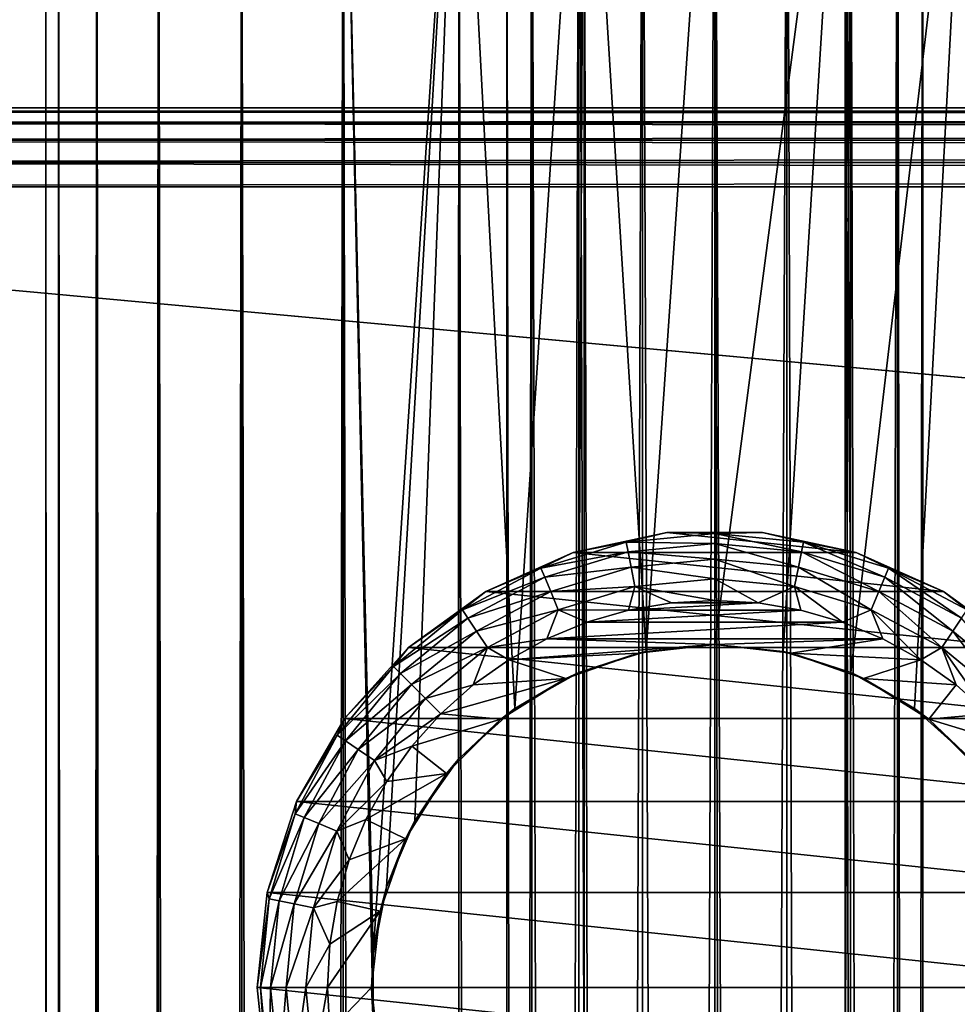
# Model space of a CAD drawing. Extents: x -54 to 446, y -6 to 1844.
# Tile 132 of 196: x -20 to 7, y 1720 to 1748. Entities that reach past the tile are written whole.
import ezdxf

# ---------------------------------------------------------------- set-up
doc = ezdxf.new("R2010")
doc.units = 0
doc.header["$LTSCALE"] = 52.148148
for name, color, linetype in [('1024', 7, 'CONTINUOUS'), ('1025', 7, 'CONTINUOUS'), ('111', 7, 'CONTINUOUS'), ('112', 7, 'CONTINUOUS'), ('117', 7, 'CONTINUOUS'), ('118', 7, 'CONTINUOUS'), ('124', 7, 'CONTINUOUS'), ('125', 7, 'CONTINUOUS'), ('130', 7, 'CONTINUOUS'), ('131', 7, 'CONTINUOUS'), ('134', 7, 'CONTINUOUS'), ('135', 7, 'CONTINUOUS'), ('213', 7, 'CONTINUOUS'), ('214', 7, 'CONTINUOUS'), ('218', 7, 'CONTINUOUS'), ('219', 7, 'CONTINUOUS'), ('220', 7, 'CONTINUOUS')]:
    doc.layers.add(name, color=color, linetype=linetype)

msp = doc.modelspace()

# ---------------------------------------------------------------- linework, layer by layer
at = {"layer": '1024', "linetype": 'CONTINUOUS'}
for points in [[(0, 1760, -6), (2.052, 1760, -5.638), (0, 1235, -6), (0, 1760, -6)], [(0, 1235, -6), (2.052, 1760, -5.638), (2.052, 1235, -5.638), (0, 1235, -6)], [(2.052, 1760, 5.638), (0, 1760, 6), (2.052, 1235, 5.638), (2.052, 1760, 5.638)], [(0, 1760, 6), (0, 1235, 6), (2.052, 1235, 5.638), (0, 1760, 6)], [(2.052, 1760, -5.638), (3.857, 1760, -4.596), (2.052, 1235, -5.638), (2.052, 1760, -5.638)], [(3.857, 1760, -4.596), (3.857, 1235, -4.596), (2.052, 1235, -5.638), (3.857, 1760, -4.596)], [(3.857, 1760, 4.596), (2.052, 1760, 5.638), (3.857, 1235, 4.596), (3.857, 1760, 4.596)], [(2.052, 1760, 5.638), (2.052, 1235, 5.638), (3.857, 1235, 4.596), (2.052, 1760, 5.638)], [(3.857, 1760, -4.596), (5.196, 1760, -3), (3.857, 1235, -4.596), (3.857, 1760, -4.596)], [(5.196, 1760, -3), (5.196, 1235, -3), (3.857, 1235, -4.596), (5.196, 1760, -3)], [(5.196, 1760, 3), (3.857, 1760, 4.596), (5.196, 1235, 3), (5.196, 1760, 3)], [(3.857, 1760, 4.596), (3.857, 1235, 4.596), (5.196, 1235, 3), (3.857, 1760, 4.596)], [(5.196, 1760, -3), (5.909, 1760, -1.042), (5.196, 1235, -3), (5.196, 1760, -3)], [(5.909, 1760, -1.042), (5.909, 1235, -1.042), (5.196, 1235, -3), (5.909, 1760, -1.042)], [(5.909, 1760, 1.042), (5.196, 1760, 3), (5.909, 1235, 1.042), (5.909, 1760, 1.042)], [(5.196, 1760, 3), (5.196, 1235, 3), (5.909, 1235, 1.042), (5.196, 1760, 3)], [(5.909, 1760, -1.042), (5.909, 1760, 1.042), (5.909, 1235, -1.042), (5.909, 1760, -1.042)], [(5.909, 1760, 1.042), (5.909, 1235, 1.042), (5.909, 1235, -1.042), (5.909, 1760, 1.042)]]:
    msp.add_3dface(points, dxfattribs=at)
at = {"layer": '1025', "linetype": 'CONTINUOUS'}
for points in [[(-5.196, 1760, 3), (-5.909, 1760, 1.042), (-5.196, 1235, 3), (-5.196, 1760, 3)], [(-5.909, 1760, 1.042), (-5.909, 1760, -1.042), (-5.909, 1235, 1.042), (-5.909, 1760, 1.042)], [(-5.909, 1760, 1.042), (-5.909, 1235, 1.042), (-5.196, 1235, 3), (-5.909, 1760, 1.042)], [(-5.909, 1760, -1.042), (-5.196, 1760, -3), (-5.909, 1235, -1.042), (-5.909, 1760, -1.042)], [(-5.909, 1760, -1.042), (-5.909, 1235, -1.042), (-5.909, 1235, 1.042), (-5.909, 1760, -1.042)], [(-5.196, 1760, -3), (-5.196, 1235, -3), (-5.909, 1235, -1.042), (-5.196, 1760, -3)], [(-3.857, 1760, 4.596), (-5.196, 1760, 3), (-3.857, 1235, 4.596), (-3.857, 1760, 4.596)], [(-5.196, 1760, 3), (-5.196, 1235, 3), (-3.857, 1235, 4.596), (-5.196, 1760, 3)], [(-5.196, 1760, -3), (-3.857, 1760, -4.596), (-5.196, 1235, -3), (-5.196, 1760, -3)], [(-3.857, 1760, -4.596), (-3.857, 1235, -4.596), (-5.196, 1235, -3), (-3.857, 1760, -4.596)], [(-2.052, 1760, 5.638), (-3.857, 1760, 4.596), (-2.052, 1235, 5.638), (-2.052, 1760, 5.638)], [(-3.857, 1760, 4.596), (-3.857, 1235, 4.596), (-2.052, 1235, 5.638), (-3.857, 1760, 4.596)], [(-3.857, 1760, -4.596), (-2.052, 1760, -5.638), (-3.857, 1235, -4.596), (-3.857, 1760, -4.596)], [(-2.052, 1760, -5.638), (-2.052, 1235, -5.638), (-3.857, 1235, -4.596), (-2.052, 1760, -5.638)], [(-2.052, 1760, -5.638), (0, 1760, -6), (-2.052, 1235, -5.638), (-2.052, 1760, -5.638)], [(0, 1760, -6), (0, 1235, -6), (-2.052, 1235, -5.638), (0, 1760, -6)], [(0, 1760, 6), (-2.052, 1760, 5.638), (0, 1235, 6), (0, 1760, 6)], [(-2.052, 1760, 5.638), (-2.052, 1235, 5.638), (0, 1235, 6), (-2.052, 1760, 5.638)]]:
    msp.add_3dface(points, dxfattribs=at)
at = {"layer": '111', "color": 7, "linetype": 'CONTINUOUS'}
for points in [[(1.948, 1729.553, -18.9), (0, 1729.75, -19), (3.707, 1758, -18.635), (1.948, 1729.553, -18.9)], [(3.707, 1758, -18.635), (0, 1729.75, -19), (0, 1758, -19), (3.707, 1758, -18.635)], [(0, 2, 19), (3.707, 2, 18.635), (0, 1758, 19), (0, 2, 19)], [(0, 1758, 19), (3.707, 2, 18.635), (3.707, 1758, 18.635), (0, 1758, 19)], [(3.863, 1728.952, -18.603), (1.948, 1729.553, -18.9), (3.707, 1758, -18.635), (3.863, 1728.952, -18.603)], [(7.271, 1758, -17.554), (3.863, 1728.952, -18.603), (3.707, 1758, -18.635), (7.271, 1758, -17.554)], [(3.707, 2, 18.635), (7.271, 2, 17.554), (3.707, 1758, 18.635), (3.707, 2, 18.635)], [(3.707, 1758, 18.635), (7.271, 2, 17.554), (7.271, 1758, 17.554), (3.707, 1758, 18.635)], [(5.679, 1727.925, -18.131), (3.863, 1728.952, -18.603), (7.271, 1758, -17.554), (5.679, 1727.925, -18.131)], [(7.279, 1726.486, -17.55), (5.679, 1727.925, -18.131), (7.271, 1758, -17.554), (7.279, 1726.486, -17.55)]]:
    msp.add_3dface(points, dxfattribs=at)
at = {"layer": '112', "color": 7, "linetype": 'CONTINUOUS'}
for points in [[(-19, 1758), (-18.635, 1758, -3.707), (-19, 2), (-19, 1758)], [(-19, 2), (-18.635, 1758, -3.707), (-18.635, 2, -3.707), (-19, 2)], [(-18.635, 1758, 3.707), (-19, 1758), (-18.635, 2, 3.707), (-18.635, 1758, 3.707)], [(-18.635, 2, 3.707), (-19, 1758), (-19, 2), (-18.635, 2, 3.707)], [(-18.635, 1758, -3.707), (-17.554, 1758, -7.271), (-18.635, 2, -3.707), (-18.635, 1758, -3.707)], [(-18.635, 2, -3.707), (-17.554, 1758, -7.271), (-17.554, 2, -7.271), (-18.635, 2, -3.707)], [(-17.554, 1758, 7.271), (-18.635, 1758, 3.707), (-17.554, 2, 7.271), (-17.554, 1758, 7.271)], [(-17.554, 2, 7.271), (-18.635, 1758, 3.707), (-18.635, 2, 3.707), (-17.554, 2, 7.271)], [(-17.554, 1758, -7.271), (-15.798, 1758, -10.556), (-17.554, 2, -7.271), (-17.554, 1758, -7.271)], [(-17.554, 2, -7.271), (-15.798, 1758, -10.556), (-15.798, 2, -10.556), (-17.554, 2, -7.271)], [(-15.798, 1758, 10.556), (-17.554, 1758, 7.271), (-15.798, 2, 10.556), (-15.798, 1758, 10.556)], [(-15.798, 2, 10.556), (-17.554, 1758, 7.271), (-17.554, 2, 7.271), (-15.798, 2, 10.556)], [(-15.798, 1758, -10.556), (-13.435, 1758, -13.435), (-15.798, 2, -10.556), (-15.798, 1758, -10.556)], [(-15.798, 2, -10.556), (-13.435, 1758, -13.435), (-13.435, 2, -13.435), (-15.798, 2, -10.556)], [(-13.435, 1758, 13.435), (-15.798, 1758, 10.556), (-13.435, 2, 13.435), (-13.435, 1758, 13.435)], [(-13.435, 2, 13.435), (-15.798, 1758, 10.556), (-15.798, 2, 10.556), (-13.435, 2, 13.435)], [(-13.435, 1758, -13.435), (-10.556, 1758, -15.798), (-13.435, 2, -13.435), (-13.435, 1758, -13.435)], [(-13.435, 2, -13.435), (-10.556, 1758, -15.798), (-10.556, 2, -15.798), (-13.435, 2, -13.435)], [(-10.556, 1758, 15.798), (-13.435, 1758, 13.435), (-10.556, 2, 15.798), (-10.556, 1758, 15.798)], [(-10.556, 2, 15.798), (-13.435, 1758, 13.435), (-13.435, 2, 13.435), (-10.556, 2, 15.798)], [(-10.556, 2, -15.798), (-10.556, 1758, -15.798), (-9.704, 1719.049, -16.335), (-10.556, 2, -15.798)], [(-7.271, 1758, -17.554), (-9.704, 1720.951, -16.335), (-10.556, 1758, -15.798), (-7.271, 1758, -17.554)], [(-9.704, 1720.951, -16.335), (-9.704, 1719.049, -16.335), (-10.556, 1758, -15.798), (-9.704, 1720.951, -16.335)], [(-7.271, 1758, 17.554), (-10.556, 1758, 15.798), (-7.271, 2, 17.554), (-7.271, 1758, 17.554)], [(-7.271, 2, 17.554), (-10.556, 1758, 15.798), (-10.556, 2, 15.798), (-7.271, 2, 17.554)], [(-9.322, 1722.857, -16.556), (-9.704, 1720.951, -16.335), (-7.271, 1758, -17.554), (-9.322, 1722.857, -16.556)], [(-8.52, 1724.741, -16.983), (-9.322, 1722.857, -16.556), (-7.271, 1758, -17.554), (-8.52, 1724.741, -16.983)], [(-7.279, 1726.486, -17.55), (-8.52, 1724.741, -16.983), (-7.271, 1758, -17.554), (-7.279, 1726.486, -17.55)], [(-5.679, 1727.925, -18.131), (-7.279, 1726.486, -17.55), (-7.271, 1758, -17.554), (-5.679, 1727.925, -18.131)], [(-3.707, 1758, -18.635), (-5.679, 1727.925, -18.131), (-7.271, 1758, -17.554), (-3.707, 1758, -18.635)], [(-3.707, 1758, 18.635), (-7.271, 1758, 17.554), (-3.707, 2, 18.635), (-3.707, 1758, 18.635)], [(-3.707, 2, 18.635), (-7.271, 1758, 17.554), (-7.271, 2, 17.554), (-3.707, 2, 18.635)], [(-3.863, 1728.952, -18.603), (-5.679, 1727.925, -18.131), (-3.707, 1758, -18.635), (-3.863, 1728.952, -18.603)], [(-1.948, 1729.553, -18.9), (-3.863, 1728.952, -18.603), (-3.707, 1758, -18.635), (-1.948, 1729.553, -18.9)], [(0, 2, 19), (0, 1758, 19), (-3.707, 1758, 18.635), (0, 2, 19)], [(0, 2, 19), (-3.707, 1758, 18.635), (-3.707, 2, 18.635), (0, 2, 19)], [(0, 1758, -19), (-1.948, 1729.553, -18.9), (-3.707, 1758, -18.635), (0, 1758, -19)], [(0, 1758, -19), (0, 1729.75, -19), (-1.948, 1729.553, -18.9), (0, 1758, -19)]]:
    msp.add_3dface(points, dxfattribs=at)
at = {"layer": '117', "color": 7, "linetype": 'CONTINUOUS'}
for points in [[(-1.232, 1730.931, -30), (-2.448, 1730.724, -30), (1.232, 1730.931, -30), (-1.232, 1730.931, -30)], [(1.232, 1730.931, -30), (-2.448, 1730.724, -30), (2.448, 1730.724, -30), (1.232, 1730.931, -30)], [(0, 1731, -30), (-1.232, 1730.931, -30), (1.232, 1730.931, -30), (0, 1731, -30)], [(-2.448, 1730.724, -30), (-3.633, 1730.383, -30), (2.448, 1730.724, -30), (-2.448, 1730.724, -30)], [(2.448, 1730.724, -30), (-3.633, 1730.383, -30), (3.633, 1730.383, -30), (2.448, 1730.724, -30)], [(-3.633, 1730.383, -30), (-4.773, 1729.911, -30), (3.633, 1730.383, -30), (-3.633, 1730.383, -30)], [(3.633, 1730.383, -30), (-4.773, 1729.911, -30), (4.773, 1729.911, -30), (3.633, 1730.383, -30)], [(-5.852, 1729.314, -30), (0, 1729.75, -30), (-4.773, 1729.911, -30), (-5.852, 1729.314, -30)], [(-2.17, 1729.506, -30), (0, 1729.75, -30), (-5.852, 1729.314, -30), (-2.17, 1729.506, -30)], [(-4.773, 1729.911, -30), (0, 1729.75, -30), (4.773, 1729.911, -30), (-4.773, 1729.911, -30)], [(0, 1729.75, -30), (2.17, 1729.506, -30), (4.773, 1729.911, -30), (0, 1729.75, -30)], [(4.773, 1729.911, -30), (2.17, 1729.506, -30), (5.852, 1729.314, -30), (4.773, 1729.911, -30)], [(-4.23, 1728.784, -30), (-2.17, 1729.506, -30), (-5.852, 1729.314, -30), (-4.23, 1728.784, -30)], [(2.17, 1729.506, -30), (4.23, 1728.784, -30), (5.852, 1729.314, -30), (2.17, 1729.506, -30)], [(-6.858, 1728.6, -30), (-4.23, 1728.784, -30), (-5.852, 1729.314, -30), (-6.858, 1728.6, -30)], [(5.852, 1729.314, -30), (4.23, 1728.784, -30), (6.858, 1728.6, -30), (5.852, 1729.314, -30)], [(-6.079, 1727.623, -30), (-4.23, 1728.784, -30), (-7.778, 1727.778, -30), (-6.079, 1727.623, -30)], [(-7.778, 1727.778, -30), (-4.23, 1728.784, -30), (-6.858, 1728.6, -30), (-7.778, 1727.778, -30)], [(4.23, 1728.784, -30), (6.079, 1727.623, -30), (6.858, 1728.6, -30), (4.23, 1728.784, -30)], [(6.858, 1728.6, -30), (6.079, 1727.623, -30), (7.778, 1727.778, -30), (6.858, 1728.6, -30)], [(-8.6, 1726.858, -30), (-6.079, 1727.623, -30), (-7.778, 1727.778, -30), (-8.6, 1726.858, -30)], [(7.778, 1727.778, -30), (6.079, 1727.623, -30), (8.6, 1726.858, -30), (7.778, 1727.778, -30)], [(-7.623, 1726.079, -30), (-6.079, 1727.623, -30), (-8.6, 1726.858, -30), (-7.623, 1726.079, -30)], [(6.079, 1727.623, -30), (7.623, 1726.079, -30), (8.6, 1726.858, -30), (6.079, 1727.623, -30)], [(-9.314, 1725.852, -30), (-7.623, 1726.079, -30), (-8.6, 1726.858, -30), (-9.314, 1725.852, -30)], [(-8.784, 1724.23, -30), (-7.623, 1726.079, -30), (-9.911, 1724.773, -30), (-8.784, 1724.23, -30)], [(-9.911, 1724.773, -30), (-7.623, 1726.079, -30), (-9.314, 1725.852, -30), (-9.911, 1724.773, -30)], [(-10.383, 1723.633, -30), (-8.784, 1724.23, -30), (-9.911, 1724.773, -30), (-10.383, 1723.633, -30)], [(-9.506, 1722.17, -30), (-8.784, 1724.23, -30), (-10.724, 1722.448, -30), (-9.506, 1722.17, -30)], [(-10.724, 1722.448, -30), (-8.784, 1724.23, -30), (-10.383, 1723.633, -30), (-10.724, 1722.448, -30)], [(-9.75, 1720, -30), (-9.506, 1722.17, -30), (-11, 1720, -30), (-9.75, 1720, -30)], [(-11, 1720, -30), (-9.506, 1722.17, -30), (-10.931, 1721.232, -30), (-11, 1720, -30)], [(-10.931, 1721.232, -30), (-9.506, 1722.17, -30), (-10.724, 1722.448, -30), (-10.931, 1721.232, -30)], [(-10.931, 1718.768, -30), (-9.75, 1720, -30), (-11, 1720, -30), (-10.931, 1718.768, -30)], [(-9.506, 1717.83, -30), (-9.75, 1720, -30), (-10.931, 1718.768, -30), (-9.506, 1717.83, -30)]]:
    msp.add_3dface(points, dxfattribs=at)
at = {"layer": '118', "color": 7, "linetype": 'CONTINUOUS'}
for points in [[(-1.359, 1732.929, -80), (4.017, 1732.364, -80), (-4.017, 1732.364, -80), (-1.359, 1732.929, -80)], [(1.359, 1732.929, -80), (4.017, 1732.364, -80), (-1.359, 1732.929, -80), (1.359, 1732.929, -80)], [(-4.017, 1732.364, -80), (6.5, 1731.258, -80), (-6.5, 1731.258, -80), (-4.017, 1732.364, -80)], [(4.017, 1732.364, -80), (6.5, 1731.258, -80), (-4.017, 1732.364, -80), (4.017, 1732.364, -80)], [(-6.5, 1731.258, -80), (8.699, 1729.661, -80), (-8.699, 1729.661, -80), (-6.5, 1731.258, -80)], [(6.5, 1731.258, -80), (8.699, 1729.661, -80), (-6.5, 1731.258, -80), (6.5, 1731.258, -80)], [(-8.699, 1729.661, -80), (10.517, 1727.641, -80), (-10.517, 1727.641, -80), (-8.699, 1729.661, -80)], [(8.699, 1729.661, -80), (10.517, 1727.641, -80), (-8.699, 1729.661, -80), (8.699, 1729.661, -80)], [(-10.517, 1727.641, -80), (11.876, 1725.288, -80), (-11.876, 1725.288, -80), (-10.517, 1727.641, -80)], [(10.517, 1727.641, -80), (11.876, 1725.288, -80), (-10.517, 1727.641, -80), (10.517, 1727.641, -80)], [(-11.876, 1725.288, -80), (12.716, 1722.703, -80), (-12.716, 1722.703, -80), (-11.876, 1725.288, -80)], [(11.876, 1725.288, -80), (12.716, 1722.703, -80), (-11.876, 1725.288, -80), (11.876, 1725.288, -80)], [(-12.716, 1722.703, -80), (13, 1720, -80), (-13, 1720, -80), (-12.716, 1722.703, -80)], [(12.716, 1722.703, -80), (13, 1720, -80), (-12.716, 1722.703, -80), (12.716, 1722.703, -80)], [(-13, 1720, -80), (13, 1720, -80), (12.716, 1717.297, -80), (-13, 1720, -80)], [(-12.716, 1717.297, -80), (-13, 1720, -80), (12.716, 1717.297, -80), (-12.716, 1717.297, -80)]]:
    msp.add_3dface(points, dxfattribs=at)
at = {"layer": '124', "color": 7, "linetype": 'CONTINUOUS'}
for points in [[(0, 1729.75, -19), (1.948, 1729.553, -18.9), (0, 1729.75, -30), (0, 1729.75, -19)], [(0, 1729.75, -30), (1.948, 1729.553, -18.9), (2.17, 1729.506, -30), (0, 1729.75, -30)], [(1.948, 1729.553, -18.9), (3.863, 1728.952, -18.603), (2.17, 1729.506, -30), (1.948, 1729.553, -18.9)], [(2.17, 1729.506, -30), (3.863, 1728.952, -18.603), (4.23, 1728.784, -30), (2.17, 1729.506, -30)], [(3.863, 1728.952, -18.603), (5.679, 1727.925, -18.131), (4.23, 1728.784, -30), (3.863, 1728.952, -18.603)], [(4.23, 1728.784, -30), (5.679, 1727.925, -18.131), (6.079, 1727.623, -30), (4.23, 1728.784, -30)], [(5.679, 1727.925, -18.131), (7.279, 1726.486, -17.55), (6.079, 1727.623, -30), (5.679, 1727.925, -18.131)], [(6.079, 1727.623, -30), (7.279, 1726.486, -17.55), (7.623, 1726.079, -30), (6.079, 1727.623, -30)]]:
    msp.add_3dface(points, dxfattribs=at)
at = {"layer": '125', "color": 7, "linetype": 'CONTINUOUS'}
for points in [[(-1.948, 1729.553, -18.9), (0, 1729.75, -19), (-2.17, 1729.506, -30), (-1.948, 1729.553, -18.9)], [(0, 1729.75, -19), (0, 1729.75, -30), (-2.17, 1729.506, -30), (0, 1729.75, -19)], [(-4.23, 1728.784, -30), (-3.863, 1728.952, -18.603), (-2.17, 1729.506, -30), (-4.23, 1728.784, -30)], [(-3.863, 1728.952, -18.603), (-1.948, 1729.553, -18.9), (-2.17, 1729.506, -30), (-3.863, 1728.952, -18.603)], [(-5.679, 1727.925, -18.131), (-3.863, 1728.952, -18.603), (-4.23, 1728.784, -30), (-5.679, 1727.925, -18.131)], [(-6.079, 1727.623, -30), (-5.679, 1727.925, -18.131), (-4.23, 1728.784, -30), (-6.079, 1727.623, -30)], [(-7.279, 1726.486, -17.55), (-5.679, 1727.925, -18.131), (-6.079, 1727.623, -30), (-7.279, 1726.486, -17.55)], [(-7.623, 1726.079, -30), (-7.279, 1726.486, -17.55), (-6.079, 1727.623, -30), (-7.623, 1726.079, -30)], [(-8.52, 1724.741, -16.983), (-7.279, 1726.486, -17.55), (-7.623, 1726.079, -30), (-8.52, 1724.741, -16.983)], [(-8.784, 1724.23, -30), (-8.52, 1724.741, -16.983), (-7.623, 1726.079, -30), (-8.784, 1724.23, -30)], [(-9.322, 1722.857, -16.556), (-8.52, 1724.741, -16.983), (-8.784, 1724.23, -30), (-9.322, 1722.857, -16.556)], [(-9.506, 1722.17, -30), (-9.322, 1722.857, -16.556), (-8.784, 1724.23, -30), (-9.506, 1722.17, -30)], [(-9.704, 1720.951, -16.335), (-9.322, 1722.857, -16.556), (-9.506, 1722.17, -30), (-9.704, 1720.951, -16.335)], [(-9.75, 1720, -30), (-9.704, 1720.951, -16.335), (-9.506, 1722.17, -30), (-9.75, 1720, -30)], [(-9.704, 1719.049, -16.335), (-9.704, 1720.951, -16.335), (-9.75, 1720, -30), (-9.704, 1719.049, -16.335)], [(-9.506, 1717.83, -30), (-9.704, 1719.049, -16.335), (-9.75, 1720, -30), (-9.506, 1717.83, -30)]]:
    msp.add_3dface(points, dxfattribs=at)
at = {"layer": '130', "color": 7, "linetype": 'CONTINUOUS'}
for points in [[(-13, 1720, -80), (-12.716, 1717.297, -80), (-13, 1720, -32), (-13, 1720, -80)], [(-13, 1720, -32), (-12.716, 1717.297, -80), (-12.716, 1717.297, -32), (-13, 1720, -32)]]:
    msp.add_3dface(points, dxfattribs=at)
at = {"layer": '131', "color": 7, "linetype": 'CONTINUOUS'}
for points in [[(-1.359, 1732.929, -80), (-4.017, 1732.364, -80), (-1.359, 1732.929, -32), (-1.359, 1732.929, -80)], [(-1.359, 1732.929, -32), (-4.017, 1732.364, -80), (-4.017, 1732.364, -32), (-1.359, 1732.929, -32)], [(1.359, 1732.929, -80), (-1.359, 1732.929, -80), (1.359, 1732.929, -32), (1.359, 1732.929, -80)], [(1.359, 1732.929, -32), (-1.359, 1732.929, -80), (-1.359, 1732.929, -32), (1.359, 1732.929, -32)], [(4.017, 1732.364, -80), (1.359, 1732.929, -80), (4.017, 1732.364, -32), (4.017, 1732.364, -80)], [(4.017, 1732.364, -32), (1.359, 1732.929, -80), (1.359, 1732.929, -32), (4.017, 1732.364, -32)], [(-4.017, 1732.364, -80), (-6.5, 1731.258, -80), (-4.017, 1732.364, -32), (-4.017, 1732.364, -80)], [(-4.017, 1732.364, -32), (-6.5, 1731.258, -80), (-6.5, 1731.258, -32), (-4.017, 1732.364, -32)], [(6.5, 1731.258, -80), (4.017, 1732.364, -80), (6.5, 1731.258, -32), (6.5, 1731.258, -80)], [(6.5, 1731.258, -32), (4.017, 1732.364, -80), (4.017, 1732.364, -32), (6.5, 1731.258, -32)], [(-6.5, 1731.258, -80), (-8.699, 1729.661, -80), (-6.5, 1731.258, -32), (-6.5, 1731.258, -80)], [(-6.5, 1731.258, -32), (-8.699, 1729.661, -80), (-8.699, 1729.661, -32), (-6.5, 1731.258, -32)], [(8.699, 1729.661, -80), (6.5, 1731.258, -80), (8.699, 1729.661, -32), (8.699, 1729.661, -80)], [(8.699, 1729.661, -32), (6.5, 1731.258, -80), (6.5, 1731.258, -32), (8.699, 1729.661, -32)], [(-8.699, 1729.661, -80), (-10.517, 1727.641, -80), (-8.699, 1729.661, -32), (-8.699, 1729.661, -80)], [(-8.699, 1729.661, -32), (-10.517, 1727.641, -80), (-10.517, 1727.641, -32), (-8.699, 1729.661, -32)], [(-10.517, 1727.641, -80), (-11.876, 1725.288, -80), (-10.517, 1727.641, -32), (-10.517, 1727.641, -80)], [(-10.517, 1727.641, -32), (-11.876, 1725.288, -80), (-11.876, 1725.288, -32), (-10.517, 1727.641, -32)], [(-11.876, 1725.288, -80), (-12.716, 1722.703, -80), (-11.876, 1725.288, -32), (-11.876, 1725.288, -80)], [(-11.876, 1725.288, -32), (-12.716, 1722.703, -80), (-12.716, 1722.703, -32), (-11.876, 1725.288, -32)], [(-12.716, 1722.703, -80), (-13, 1720, -80), (-12.716, 1722.703, -32), (-12.716, 1722.703, -80)], [(-13, 1720, -80), (-13, 1720, -32), (-12.716, 1722.703, -32), (-13, 1720, -80)]]:
    msp.add_3dface(points, dxfattribs=at)
at = {"layer": '134', "color": 7, "linetype": 'CONTINUOUS'}
for points in [[(-13, 1720, -32), (-12.716, 1717.297, -32), (-12.903, 1720, -31.384), (-13, 1720, -32)], [(-12.903, 1720, -31.384), (-12.716, 1717.297, -32), (-12.655, 1717.483, -31.384), (-12.903, 1720, -31.384)], [(-12.619, 1720, -30.825), (-12.903, 1720, -31.384), (-12.655, 1717.483, -31.384), (-12.619, 1720, -30.825)], [(-12.376, 1717.538, -30.825), (-12.619, 1720, -30.825), (-12.655, 1717.483, -31.384), (-12.376, 1717.538, -30.825)], [(-12.176, 1720, -30.382), (-12.619, 1720, -30.825), (-12.376, 1717.538, -30.825), (-12.176, 1720, -30.382)], [(-11.942, 1717.625, -30.382), (-12.176, 1720, -30.382), (-12.376, 1717.538, -30.825), (-11.942, 1717.625, -30.382)], [(-11.618, 1720, -30.098), (-12.176, 1720, -30.382), (-11.942, 1717.625, -30.382), (-11.618, 1720, -30.098)], [(-11.395, 1717.733, -30.098), (-11.618, 1720, -30.098), (-11.942, 1717.625, -30.382), (-11.395, 1717.733, -30.098)], [(-11, 1720, -30), (-11.618, 1720, -30.098), (-11.395, 1717.733, -30.098), (-11, 1720, -30)], [(-10.931, 1718.768, -30), (-11, 1720, -30), (-11.395, 1717.733, -30.098), (-10.931, 1718.768, -30)]]:
    msp.add_3dface(points, dxfattribs=at)
at = {"layer": '135', "color": 7, "linetype": 'CONTINUOUS'}
for points in [[(-1.359, 1732.929, -32), (-4.017, 1732.364, -32), (-2.517, 1732.655, -31.384), (-1.359, 1732.929, -32)], [(-1.359, 1732.929, -32), (-2.517, 1732.655, -31.384), (0, 1732.903, -31.384), (-1.359, 1732.929, -32)], [(-2.517, 1732.655, -31.384), (0, 1732.619, -30.825), (0, 1732.903, -31.384), (-2.517, 1732.655, -31.384)], [(1.359, 1732.929, -32), (-1.359, 1732.929, -32), (0, 1732.903, -31.384), (1.359, 1732.929, -32)], [(1.359, 1732.929, -32), (0, 1732.903, -31.384), (2.517, 1732.655, -31.384), (1.359, 1732.929, -32)], [(0, 1732.619, -30.825), (2.462, 1732.376, -30.825), (0, 1732.903, -31.384), (0, 1732.619, -30.825)], [(0, 1732.903, -31.384), (2.462, 1732.376, -30.825), (2.517, 1732.655, -31.384), (0, 1732.903, -31.384)], [(4.017, 1732.364, -32), (1.359, 1732.929, -32), (2.517, 1732.655, -31.384), (4.017, 1732.364, -32)], [(-4.017, 1732.364, -32), (-4.938, 1731.921, -31.384), (-2.517, 1732.655, -31.384), (-4.017, 1732.364, -32)], [(-4.938, 1731.921, -31.384), (-2.462, 1732.376, -30.825), (-2.517, 1732.655, -31.384), (-4.938, 1731.921, -31.384)], [(-2.462, 1732.376, -30.825), (0, 1732.619, -30.825), (-2.517, 1732.655, -31.384), (-2.462, 1732.376, -30.825)], [(-2.462, 1732.376, -30.825), (0, 1732.176, -30.382), (0, 1732.619, -30.825), (-2.462, 1732.376, -30.825)], [(0, 1732.176, -30.382), (2.375, 1731.942, -30.382), (0, 1732.619, -30.825), (0, 1732.176, -30.382)], [(0, 1732.619, -30.825), (2.375, 1731.942, -30.382), (2.462, 1732.376, -30.825), (0, 1732.619, -30.825)], [(2.462, 1732.376, -30.825), (4.829, 1731.658, -30.825), (2.517, 1732.655, -31.384), (2.462, 1732.376, -30.825)], [(4.017, 1732.364, -32), (2.517, 1732.655, -31.384), (4.938, 1731.921, -31.384), (4.017, 1732.364, -32)], [(2.517, 1732.655, -31.384), (4.829, 1731.658, -30.825), (4.938, 1731.921, -31.384), (2.517, 1732.655, -31.384)], [(-4.017, 1732.364, -32), (-6.5, 1731.258, -32), (-4.938, 1731.921, -31.384), (-4.017, 1732.364, -32)], [(-4.829, 1731.658, -30.825), (-2.462, 1732.376, -30.825), (-4.938, 1731.921, -31.384), (-4.829, 1731.658, -30.825)], [(-4.829, 1731.658, -30.825), (-2.375, 1731.942, -30.382), (-2.462, 1732.376, -30.825), (-4.829, 1731.658, -30.825)], [(-2.375, 1731.942, -30.382), (0, 1732.176, -30.382), (-2.462, 1732.376, -30.825), (-2.375, 1731.942, -30.382)], [(2.375, 1731.942, -30.382), (4.66, 1731.249, -30.382), (2.462, 1732.376, -30.825), (2.375, 1731.942, -30.382)], [(2.462, 1732.376, -30.825), (4.66, 1731.249, -30.382), (4.829, 1731.658, -30.825), (2.462, 1732.376, -30.825)], [(6.5, 1731.258, -32), (4.017, 1732.364, -32), (4.938, 1731.921, -31.384), (6.5, 1731.258, -32)], [(-2.375, 1731.942, -30.382), (0, 1731.618, -30.098), (0, 1732.176, -30.382), (-2.375, 1731.942, -30.382)], [(0, 1731.618, -30.098), (2.267, 1731.395, -30.098), (0, 1732.176, -30.382), (0, 1731.618, -30.098)], [(0, 1732.176, -30.382), (2.267, 1731.395, -30.098), (2.375, 1731.942, -30.382), (0, 1732.176, -30.382)], [(-6.5, 1731.258, -32), (-7.168, 1730.728, -31.384), (-4.938, 1731.921, -31.384), (-6.5, 1731.258, -32)], [(-7.168, 1730.728, -31.384), (-4.829, 1731.658, -30.825), (-4.938, 1731.921, -31.384), (-7.168, 1730.728, -31.384)], [(-4.66, 1731.249, -30.382), (-2.375, 1731.942, -30.382), (-4.829, 1731.658, -30.825), (-4.66, 1731.249, -30.382)], [(-4.66, 1731.249, -30.382), (-2.267, 1731.395, -30.098), (-2.375, 1731.942, -30.382), (-4.66, 1731.249, -30.382)], [(-2.267, 1731.395, -30.098), (0, 1731.618, -30.098), (-2.375, 1731.942, -30.382), (-2.267, 1731.395, -30.098)], [(2.267, 1731.395, -30.098), (4.446, 1730.734, -30.098), (2.375, 1731.942, -30.382), (2.267, 1731.395, -30.098)], [(2.375, 1731.942, -30.382), (4.446, 1730.734, -30.098), (4.66, 1731.249, -30.382), (2.375, 1731.942, -30.382)], [(4.829, 1731.658, -30.825), (7.011, 1730.492, -30.825), (4.938, 1731.921, -31.384), (4.829, 1731.658, -30.825)], [(6.5, 1731.258, -32), (4.938, 1731.921, -31.384), (7.168, 1730.728, -31.384), (6.5, 1731.258, -32)], [(4.938, 1731.921, -31.384), (7.011, 1730.492, -30.825), (7.168, 1730.728, -31.384), (4.938, 1731.921, -31.384)], [(-7.011, 1730.492, -30.825), (-4.829, 1731.658, -30.825), (-7.168, 1730.728, -31.384), (-7.011, 1730.492, -30.825)], [(-7.011, 1730.492, -30.825), (-4.66, 1731.249, -30.382), (-4.829, 1731.658, -30.825), (-7.011, 1730.492, -30.825)], [(-2.267, 1731.395, -30.098), (0, 1731, -30), (0, 1731.618, -30.098), (-2.267, 1731.395, -30.098)], [(0, 1731, -30), (1.232, 1730.931, -30), (0, 1731.618, -30.098), (0, 1731, -30)], [(0, 1731.618, -30.098), (1.232, 1730.931, -30), (2.267, 1731.395, -30.098), (0, 1731.618, -30.098)], [(4.66, 1731.249, -30.382), (6.765, 1730.124, -30.382), (4.829, 1731.658, -30.825), (4.66, 1731.249, -30.382)], [(4.829, 1731.658, -30.825), (6.765, 1730.124, -30.382), (7.011, 1730.492, -30.825), (4.829, 1731.658, -30.825)], [(-6.5, 1731.258, -32), (-8.699, 1729.661, -32), (-7.168, 1730.728, -31.384), (-6.5, 1731.258, -32)], [(-6.765, 1730.124, -30.382), (-4.66, 1731.249, -30.382), (-7.011, 1730.492, -30.825), (-6.765, 1730.124, -30.382)], [(-6.765, 1730.124, -30.382), (-4.446, 1730.734, -30.098), (-4.66, 1731.249, -30.382), (-6.765, 1730.124, -30.382)], [(-4.446, 1730.734, -30.098), (-2.267, 1731.395, -30.098), (-4.66, 1731.249, -30.382), (-4.446, 1730.734, -30.098)], [(-4.446, 1730.734, -30.098), (-2.448, 1730.724, -30), (-2.267, 1731.395, -30.098), (-4.446, 1730.734, -30.098)], [(-2.448, 1730.724, -30), (-1.232, 1730.931, -30), (-2.267, 1731.395, -30.098), (-2.448, 1730.724, -30)], [(-1.232, 1730.931, -30), (0, 1731, -30), (-2.267, 1731.395, -30.098), (-1.232, 1730.931, -30)], [(1.232, 1730.931, -30), (2.448, 1730.724, -30), (2.267, 1731.395, -30.098), (1.232, 1730.931, -30)], [(2.448, 1730.724, -30), (3.633, 1730.383, -30), (2.267, 1731.395, -30.098), (2.448, 1730.724, -30)], [(2.267, 1731.395, -30.098), (3.633, 1730.383, -30), (4.446, 1730.734, -30.098), (2.267, 1731.395, -30.098)], [(4.446, 1730.734, -30.098), (6.455, 1729.66, -30.098), (4.66, 1731.249, -30.382), (4.446, 1730.734, -30.098)], [(4.66, 1731.249, -30.382), (6.455, 1729.66, -30.098), (6.765, 1730.124, -30.382), (4.66, 1731.249, -30.382)], [(8.699, 1729.661, -32), (6.5, 1731.258, -32), (7.168, 1730.728, -31.384), (8.699, 1729.661, -32)], [(-8.699, 1729.661, -32), (-9.124, 1729.124, -31.384), (-7.168, 1730.728, -31.384), (-8.699, 1729.661, -32)], [(-9.124, 1729.124, -31.384), (-7.011, 1730.492, -30.825), (-7.168, 1730.728, -31.384), (-9.124, 1729.124, -31.384)], [(-6.455, 1729.66, -30.098), (-4.446, 1730.734, -30.098), (-6.765, 1730.124, -30.382), (-6.455, 1729.66, -30.098)], [(-6.455, 1729.66, -30.098), (-4.773, 1729.911, -30), (-4.446, 1730.734, -30.098), (-6.455, 1729.66, -30.098)], [(-4.773, 1729.911, -30), (-3.633, 1730.383, -30), (-4.446, 1730.734, -30.098), (-4.773, 1729.911, -30)], [(-3.633, 1730.383, -30), (-2.448, 1730.724, -30), (-4.446, 1730.734, -30.098), (-3.633, 1730.383, -30)], [(3.633, 1730.383, -30), (4.773, 1729.911, -30), (4.446, 1730.734, -30.098), (3.633, 1730.383, -30)], [(4.773, 1729.911, -30), (5.852, 1729.314, -30), (4.446, 1730.734, -30.098), (4.773, 1729.911, -30)], [(4.446, 1730.734, -30.098), (5.852, 1729.314, -30), (6.455, 1729.66, -30.098), (4.446, 1730.734, -30.098)], [(-8.923, 1728.923, -30.825), (-7.011, 1730.492, -30.825), (-9.124, 1729.124, -31.384), (-8.923, 1728.923, -30.825)], [(-8.923, 1728.923, -30.825), (-6.765, 1730.124, -30.382), (-7.011, 1730.492, -30.825), (-8.923, 1728.923, -30.825)], [(6.765, 1730.124, -30.382), (8.61, 1728.61, -30.382), (7.011, 1730.492, -30.825), (6.765, 1730.124, -30.382)], [(-8.61, 1728.61, -30.382), (-6.765, 1730.124, -30.382), (-8.923, 1728.923, -30.825), (-8.61, 1728.61, -30.382)], [(-8.61, 1728.61, -30.382), (-6.455, 1729.66, -30.098), (-6.765, 1730.124, -30.382), (-8.61, 1728.61, -30.382)], [(6.455, 1729.66, -30.098), (8.215, 1728.215, -30.098), (6.765, 1730.124, -30.382), (6.455, 1729.66, -30.098)], [(6.765, 1730.124, -30.382), (8.215, 1728.215, -30.098), (8.61, 1728.61, -30.382), (6.765, 1730.124, -30.382)], [(-5.852, 1729.314, -30), (-4.773, 1729.911, -30), (-6.455, 1729.66, -30.098), (-5.852, 1729.314, -30)], [(-8.699, 1729.661, -32), (-10.517, 1727.641, -32), (-9.124, 1729.124, -31.384), (-8.699, 1729.661, -32)], [(-8.215, 1728.215, -30.098), (-6.455, 1729.66, -30.098), (-8.61, 1728.61, -30.382), (-8.215, 1728.215, -30.098)], [(-8.215, 1728.215, -30.098), (-6.858, 1728.6, -30), (-6.455, 1729.66, -30.098), (-8.215, 1728.215, -30.098)], [(-6.858, 1728.6, -30), (-5.852, 1729.314, -30), (-6.455, 1729.66, -30.098), (-6.858, 1728.6, -30)], [(5.852, 1729.314, -30), (6.858, 1728.6, -30), (6.455, 1729.66, -30.098), (5.852, 1729.314, -30)], [(6.858, 1728.6, -30), (7.778, 1727.778, -30), (6.455, 1729.66, -30.098), (6.858, 1728.6, -30)], [(6.455, 1729.66, -30.098), (7.778, 1727.778, -30), (8.215, 1728.215, -30.098), (6.455, 1729.66, -30.098)], [(-10.517, 1727.641, -32), (-10.728, 1727.168, -31.384), (-9.124, 1729.124, -31.384), (-10.517, 1727.641, -32)], [(-10.728, 1727.168, -31.384), (-8.923, 1728.923, -30.825), (-9.124, 1729.124, -31.384), (-10.728, 1727.168, -31.384)], [(-10.492, 1727.011, -30.825), (-8.923, 1728.923, -30.825), (-10.728, 1727.168, -31.384), (-10.492, 1727.011, -30.825)], [(-10.492, 1727.011, -30.825), (-8.61, 1728.61, -30.382), (-8.923, 1728.923, -30.825), (-10.492, 1727.011, -30.825)], [(-10.124, 1726.765, -30.382), (-8.61, 1728.61, -30.382), (-10.492, 1727.011, -30.825), (-10.124, 1726.765, -30.382)], [(-10.124, 1726.765, -30.382), (-8.215, 1728.215, -30.098), (-8.61, 1728.61, -30.382), (-10.124, 1726.765, -30.382)], [(-7.778, 1727.778, -30), (-6.858, 1728.6, -30), (-8.215, 1728.215, -30.098), (-7.778, 1727.778, -30)], [(-9.66, 1726.455, -30.098), (-8.215, 1728.215, -30.098), (-10.124, 1726.765, -30.382), (-9.66, 1726.455, -30.098)], [(-9.66, 1726.455, -30.098), (-7.778, 1727.778, -30), (-8.215, 1728.215, -30.098), (-9.66, 1726.455, -30.098)], [(-8.6, 1726.858, -30), (-7.778, 1727.778, -30), (-9.66, 1726.455, -30.098), (-8.6, 1726.858, -30)], [(-10.517, 1727.641, -32), (-11.876, 1725.288, -32), (-10.728, 1727.168, -31.384), (-10.517, 1727.641, -32)], [(-11.876, 1725.288, -32), (-11.921, 1724.938, -31.384), (-10.728, 1727.168, -31.384), (-11.876, 1725.288, -32)], [(-11.921, 1724.938, -31.384), (-10.492, 1727.011, -30.825), (-10.728, 1727.168, -31.384), (-11.921, 1724.938, -31.384)], [(-11.658, 1724.829, -30.825), (-10.492, 1727.011, -30.825), (-11.921, 1724.938, -31.384), (-11.658, 1724.829, -30.825)], [(-11.658, 1724.829, -30.825), (-10.124, 1726.765, -30.382), (-10.492, 1727.011, -30.825), (-11.658, 1724.829, -30.825)], [(-11.249, 1724.66, -30.382), (-10.124, 1726.765, -30.382), (-11.658, 1724.829, -30.825), (-11.249, 1724.66, -30.382)], [(-11.249, 1724.66, -30.382), (-9.66, 1726.455, -30.098), (-10.124, 1726.765, -30.382), (-11.249, 1724.66, -30.382)], [(-9.314, 1725.852, -30), (-8.6, 1726.858, -30), (-9.66, 1726.455, -30.098), (-9.314, 1725.852, -30)], [(-10.734, 1724.446, -30.098), (-9.66, 1726.455, -30.098), (-11.249, 1724.66, -30.382), (-10.734, 1724.446, -30.098)], [(-10.734, 1724.446, -30.098), (-9.314, 1725.852, -30), (-9.66, 1726.455, -30.098), (-10.734, 1724.446, -30.098)], [(-9.911, 1724.773, -30), (-9.314, 1725.852, -30), (-10.734, 1724.446, -30.098), (-9.911, 1724.773, -30)], [(-11.876, 1725.288, -32), (-12.716, 1722.703, -32), (-11.921, 1724.938, -31.384), (-11.876, 1725.288, -32)], [(-12.716, 1722.703, -32), (-12.655, 1722.517, -31.384), (-11.921, 1724.938, -31.384), (-12.716, 1722.703, -32)], [(-12.655, 1722.517, -31.384), (-11.658, 1724.829, -30.825), (-11.921, 1724.938, -31.384), (-12.655, 1722.517, -31.384)], [(-12.376, 1722.462, -30.825), (-11.658, 1724.829, -30.825), (-12.655, 1722.517, -31.384), (-12.376, 1722.462, -30.825)], [(-12.376, 1722.462, -30.825), (-11.249, 1724.66, -30.382), (-11.658, 1724.829, -30.825), (-12.376, 1722.462, -30.825)], [(-10.383, 1723.633, -30), (-9.911, 1724.773, -30), (-10.734, 1724.446, -30.098), (-10.383, 1723.633, -30)], [(-11.942, 1722.375, -30.382), (-11.249, 1724.66, -30.382), (-12.376, 1722.462, -30.825), (-11.942, 1722.375, -30.382)], [(-11.942, 1722.375, -30.382), (-10.734, 1724.446, -30.098), (-11.249, 1724.66, -30.382), (-11.942, 1722.375, -30.382)], [(-11.395, 1722.267, -30.098), (-10.734, 1724.446, -30.098), (-11.942, 1722.375, -30.382), (-11.395, 1722.267, -30.098)], [(-11.395, 1722.267, -30.098), (-10.383, 1723.633, -30), (-10.734, 1724.446, -30.098), (-11.395, 1722.267, -30.098)], [(-10.724, 1722.448, -30), (-10.383, 1723.633, -30), (-11.395, 1722.267, -30.098), (-10.724, 1722.448, -30)], [(-12.716, 1722.703, -32), (-13, 1720, -32), (-12.655, 1722.517, -31.384), (-12.716, 1722.703, -32)], [(-13, 1720, -32), (-12.903, 1720, -31.384), (-12.655, 1722.517, -31.384), (-13, 1720, -32)], [(-12.903, 1720, -31.384), (-12.376, 1722.462, -30.825), (-12.655, 1722.517, -31.384), (-12.903, 1720, -31.384)], [(-12.619, 1720, -30.825), (-12.376, 1722.462, -30.825), (-12.903, 1720, -31.384), (-12.619, 1720, -30.825)], [(-12.619, 1720, -30.825), (-11.942, 1722.375, -30.382), (-12.376, 1722.462, -30.825), (-12.619, 1720, -30.825)], [(-12.176, 1720, -30.382), (-11.942, 1722.375, -30.382), (-12.619, 1720, -30.825), (-12.176, 1720, -30.382)], [(-12.176, 1720, -30.382), (-11.395, 1722.267, -30.098), (-11.942, 1722.375, -30.382), (-12.176, 1720, -30.382)], [(-11.618, 1720, -30.098), (-11.395, 1722.267, -30.098), (-12.176, 1720, -30.382), (-11.618, 1720, -30.098)], [(-11.618, 1720, -30.098), (-10.931, 1721.232, -30), (-11.395, 1722.267, -30.098), (-11.618, 1720, -30.098)], [(-10.931, 1721.232, -30), (-10.724, 1722.448, -30), (-11.395, 1722.267, -30.098), (-10.931, 1721.232, -30)], [(-11, 1720, -30), (-10.931, 1721.232, -30), (-11.618, 1720, -30.098), (-11, 1720, -30)]]:
    msp.add_3dface(points, dxfattribs=at)
at = {"layer": '213', "color": 7, "linetype": 'CONTINUOUS'}
for points in [[(-52, 1745, 26.75), (-52, 1744.89, 27.445), (444, 1745, 26.75), (-52, 1745, 26.75)], [(444, 1745, 26.75), (-52, 1744.89, 27.445), (444, 1744.89, 27.445), (444, 1745, 26.75)], [(-52, 1744.89, 27.445), (-52, 1744.57, 28.073), (444, 1744.89, 27.445), (-52, 1744.89, 27.445)], [(444, 1744.89, 27.445), (-52, 1744.57, 28.073), (444, 1744.57, 28.073), (444, 1744.89, 27.445)], [(-52, 1744.57, 28.073), (-52, 1744.073, 28.57), (444, 1744.57, 28.073), (-52, 1744.57, 28.073)], [(444, 1744.57, 28.073), (-52, 1744.073, 28.57), (444, 1744.073, 28.57), (444, 1744.57, 28.073)], [(-52, 1744.073, 28.57), (-52, 1743.445, 28.89), (444, 1744.073, 28.57), (-52, 1744.073, 28.57)], [(444, 1744.073, 28.57), (-52, 1743.445, 28.89), (444, 1743.445, 28.89), (444, 1744.073, 28.57)], [(-52, 1743.445, 28.89), (-52, 1742.75, 29), (444, 1743.445, 28.89), (-52, 1743.445, 28.89)], [(444, 1743.445, 28.89), (-52, 1742.75, 29), (444, 1742.75, 29), (444, 1743.445, 28.89)]]:
    msp.add_3dface(points, dxfattribs=at)
at = {"layer": '214', "color": 7, "linetype": 'CONTINUOUS'}
for points in [[(444, 1742.75, 29), (-52, 1742.75, 29), (444, 1697.25, 29), (444, 1742.75, 29)], [(-52, 1742.75, 29), (-52, 1697.25, 29), (444, 1697.25, 29), (-52, 1742.75, 29)]]:
    msp.add_3dface(points, dxfattribs=at)
at = {"layer": '218', "color": 7, "linetype": 'CONTINUOUS'}
for points in [[(444, 1697.25, 19), (-52, 1697.25, 19), (444, 1742.75, 19), (444, 1697.25, 19)], [(-52, 1697.25, 19), (-52, 1742.75, 19), (444, 1742.75, 19), (-52, 1697.25, 19)]]:
    msp.add_3dface(points, dxfattribs=at)
at = {"layer": '219', "color": 7, "linetype": 'CONTINUOUS'}
for points in [[(-52, 1744.89, 20.555), (-52, 1745, 21.25), (444, 1744.89, 20.555), (-52, 1744.89, 20.555)], [(444, 1744.89, 20.555), (-52, 1745, 21.25), (444, 1745, 21.25), (444, 1744.89, 20.555)], [(-52, 1744.57, 19.927), (-52, 1744.89, 20.555), (444, 1744.57, 19.927), (-52, 1744.57, 19.927)], [(444, 1744.57, 19.927), (-52, 1744.89, 20.555), (444, 1744.89, 20.555), (444, 1744.57, 19.927)], [(-52, 1744.073, 19.43), (-52, 1744.57, 19.927), (444, 1744.073, 19.43), (-52, 1744.073, 19.43)], [(444, 1744.073, 19.43), (-52, 1744.57, 19.927), (444, 1744.57, 19.927), (444, 1744.073, 19.43)], [(-52, 1743.445, 19.11), (-52, 1744.073, 19.43), (444, 1743.445, 19.11), (-52, 1743.445, 19.11)], [(444, 1743.445, 19.11), (-52, 1744.073, 19.43), (444, 1744.073, 19.43), (444, 1743.445, 19.11)], [(444, 1742.75, 19), (-52, 1742.75, 19), (-52, 1743.445, 19.11), (444, 1742.75, 19)], [(444, 1742.75, 19), (-52, 1743.445, 19.11), (444, 1743.445, 19.11), (444, 1742.75, 19)]]:
    msp.add_3dface(points, dxfattribs=at)
at = {"layer": '220', "color": 7, "linetype": 'CONTINUOUS'}
for points in [[(-52, 1745, 26.75), (444, 1745, 26.75), (-52, 1745, 21.25), (-52, 1745, 26.75)], [(-52, 1745, 21.25), (444, 1745, 26.75), (444, 1745, 21.25), (-52, 1745, 21.25)]]:
    msp.add_3dface(points, dxfattribs=at)

doc.saveas('drawing.dxf')
